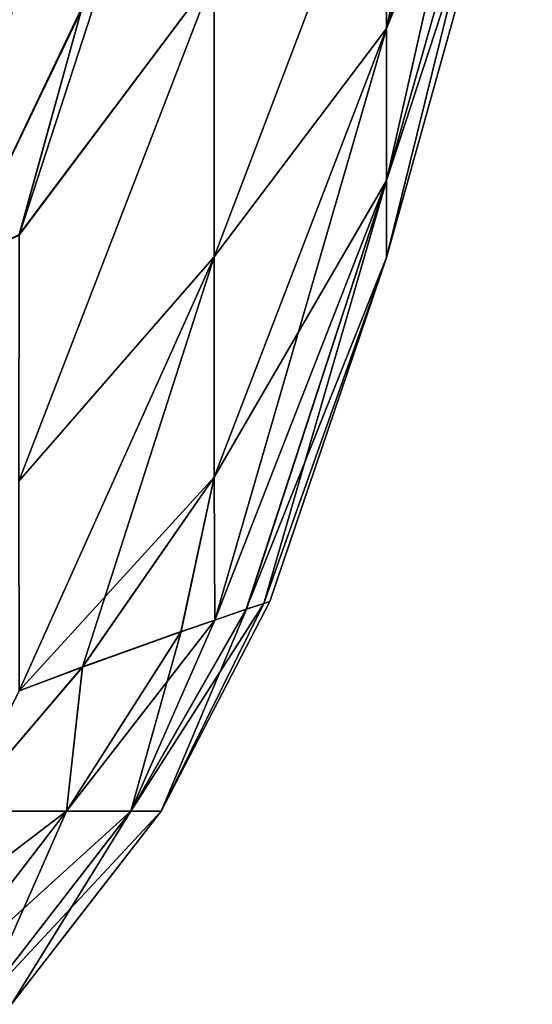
# Model space of a CAD drawing. Header units: millimetres. Extents: x -168 to 168, y -6 to 84.
# Tile 136 of 173: x 167.318 to 167.741, y 57.479 to 58.292. Entities that reach past the tile are written whole.
import ezdxf

# ---------------------------------------------------------------- set-up
doc = ezdxf.new("R2010")
doc.units = ezdxf.units.MM
doc.header["$LTSCALE"] = 65.185185
for name, color, linetype in [('305', 7, 'CONTINUOUS'), ('306', 7, 'CONTINUOUS'), ('307', 7, 'CONTINUOUS'), ('316', 7, 'CONTINUOUS'), ('339', 7, 'CONTINUOUS'), ('340', 7, 'CONTINUOUS'), ('341', 7, 'CONTINUOUS'), ('350', 7, 'CONTINUOUS')]:
    doc.layers.add(name, color=color, linetype=linetype)

msp = doc.modelspace()

# ---------------------------------------------------------------- linework, layer by layer
at = {"layer": '305', "linetype": 'Continuous'}
for points in [[(167.26787, 58.0907, -35.0097), (167.35624, 58.51632, -34.76397), (167.14686, 58.03439, -34.85819), (167.26787, 58.0907, -35.0097)], [(167.14686, 58.03439, -34.85819), (167.35624, 58.51632, -34.76397), (167.23348, 58.45165, -34.61728), (167.14686, 58.03439, -34.85819)], [(167.35624, 58.51632, -34.76397), (167.26787, 58.0907, -35.0097), (167.3694, 58.30348, -35.0244), (167.35624, 58.51632, -34.76397)], [(167.3694, 58.30348, -35.0244), (167.26787, 58.0907, -35.0097), (167.31723, 58.11444, -35.11082), (167.3694, 58.30348, -35.0244)]]:
    msp.add_3dface(points, dxfattribs=at)
at = {"layer": '306', "linetype": 'Continuous'}
for points in [[(167.62077, 58.47057, -35.93028), (167.62077, 58.28504, -36.3574), (167.74136, 58.85442, -36.12917), (167.62077, 58.47057, -35.93028)], [(167.62077, 58.28504, -36.3574), (167.74136, 58.6924, -36.50218), (167.74136, 58.85442, -36.12917), (167.62077, 58.28504, -36.3574)], [(167.62077, 58.28504, -38.6426), (167.62077, 58.47057, -39.06972), (167.74136, 58.6924, -38.49782), (167.62077, 58.28504, -38.6426)], [(167.62077, 58.1594, -36.80582), (167.74136, 58.58268, -36.89377), (167.74136, 58.6924, -36.50218), (167.62077, 58.1594, -36.80582)], [(167.62077, 58.28504, -38.6426), (167.74136, 58.6924, -38.49782), (167.74136, 58.58268, -38.10623), (167.62077, 58.28504, -38.6426)], [(167.62077, 58.28504, -36.3574), (167.62077, 58.1594, -36.80582), (167.74136, 58.6924, -36.50218), (167.62077, 58.28504, -36.3574)], [(167.3694, 58.30348, -35.0244), (167.31723, 58.11444, -35.11082), (167.47849, 58.60959, -35.02871), (167.3694, 58.30348, -35.0244)], [(167.31723, 58.11444, -35.11082), (167.47849, 58.32922, -35.4005), (167.47849, 58.60959, -35.02871), (167.31723, 58.11444, -35.11082)], [(167.62077, 58.1594, -38.19418), (167.74136, 58.58268, -38.10623), (167.74136, 58.5273, -37.70334), (167.62077, 58.1594, -38.19418)], [(167.62077, 58.1594, -38.19418), (167.62077, 58.28504, -38.6426), (167.74136, 58.58268, -38.10623), (167.62077, 58.1594, -38.19418)], [(167.62077, 58.09599, -37.26716), (167.74136, 58.5273, -37.29666), (167.74136, 58.58268, -36.89377), (167.62077, 58.09599, -37.26716)], [(167.62077, 58.1594, -36.80582), (167.62077, 58.09599, -37.26716), (167.74136, 58.58268, -36.89377), (167.62077, 58.1594, -36.80582)], [(167.62077, 58.09599, -37.73284), (167.74136, 58.5273, -37.70334), (167.74136, 58.5273, -37.29666), (167.62077, 58.09599, -37.73284)], [(167.62077, 58.09599, -37.73284), (167.62077, 58.1594, -38.19418), (167.74136, 58.5273, -37.70334), (167.62077, 58.09599, -37.73284)], [(167.62077, 58.09599, -37.26716), (167.62077, 58.09599, -37.73284), (167.74136, 58.5273, -37.29666), (167.62077, 58.09599, -37.26716)], [(167.47849, 58.09642, -39.19628), (167.47849, 58.32927, -39.59957), (167.62077, 58.47057, -39.06972), (167.47849, 58.09642, -39.19628)], [(167.62077, 58.28504, -38.6426), (167.47849, 58.09642, -39.19628), (167.62077, 58.47057, -39.06972), (167.62077, 58.28504, -38.6426)], [(167.47849, 58.32922, -35.4005), (167.47849, 58.09639, -35.80378), (167.62077, 58.47057, -35.93028), (167.47849, 58.32922, -35.4005)], [(167.62077, 58.47057, -35.93028), (167.47849, 58.09639, -35.80378), (167.62077, 58.28504, -36.3574), (167.62077, 58.47057, -35.93028)], [(167.47849, 58.09642, -39.19628), (167.31704, 57.91124, -39.57215), (167.47849, 58.32927, -39.59957), (167.47849, 58.09642, -39.19628)], [(167.31704, 57.91124, -39.57215), (167.31729, 58.11481, -39.88952), (167.47849, 58.32927, -39.59957), (167.31704, 57.91124, -39.57215)], [(167.47849, 58.32922, -35.4005), (167.31723, 58.11444, -35.11082), (167.31704, 57.91115, -35.428), (167.47849, 58.32922, -35.4005)], [(167.47849, 58.09639, -35.80378), (167.47849, 58.32922, -35.4005), (167.31704, 57.91115, -35.428), (167.47849, 58.09639, -35.80378)], [(167.31729, 58.11481, -39.88952), (167.36844, 58.29958, -39.97369), (167.47849, 58.32927, -39.59957), (167.31729, 58.11481, -39.88952)], [(167.47849, 57.91459, -36.23249), (167.47883, 57.79659, -36.63968), (167.62077, 58.28504, -36.3574), (167.47849, 57.91459, -36.23249)], [(167.62077, 58.1594, -38.19418), (167.47849, 57.91461, -38.76755), (167.62077, 58.28504, -38.6426), (167.62077, 58.1594, -38.19418)], [(167.47849, 58.09639, -35.80378), (167.47849, 57.91459, -36.23249), (167.62077, 58.28504, -36.3574), (167.47849, 58.09639, -35.80378)], [(167.47849, 57.91461, -38.76755), (167.47849, 58.09642, -39.19628), (167.62077, 58.28504, -38.6426), (167.47849, 57.91461, -38.76755)], [(167.62077, 58.28504, -36.3574), (167.47883, 57.79659, -36.63968), (167.62077, 58.1594, -36.80582), (167.62077, 58.28504, -36.3574)], [(167.47884, 57.79659, -38.36028), (167.47849, 57.91461, -38.76755), (167.62077, 58.1594, -38.19418), (167.47884, 57.79659, -38.36028)], [(167.47883, 57.79659, -36.63968), (167.50503, 57.8055, -36.9353), (167.62077, 58.1594, -36.80582), (167.47883, 57.79659, -36.63968)], [(167.50492, 57.80546, -38.06641), (167.47884, 57.79659, -38.36028), (167.62077, 58.1594, -38.19418), (167.50492, 57.80546, -38.06641)], [(167.62077, 58.09599, -37.73284), (167.50492, 57.80546, -38.06641), (167.62077, 58.1594, -38.19418), (167.62077, 58.09599, -37.73284)], [(167.50503, 57.8055, -36.9353), (167.51939, 57.81032, -37.21444), (167.62077, 58.1594, -36.80582), (167.50503, 57.8055, -36.9353)], [(167.62077, 58.1594, -36.80582), (167.51939, 57.81032, -37.21444), (167.62077, 58.09599, -37.26716), (167.62077, 58.1594, -36.80582)], [(167.31723, 57.73813, -39.23739), (167.31704, 57.91124, -39.57215), (167.47849, 58.09642, -39.19628), (167.31723, 57.73813, -39.23739)], [(167.31722, 57.73813, -35.76259), (167.47849, 58.09639, -35.80378), (167.31704, 57.91115, -35.428), (167.31722, 57.73813, -35.76259)], [(167.36959, 57.75787, -35.97041), (167.47849, 58.09639, -35.80378), (167.31722, 57.73813, -35.76259), (167.36959, 57.75787, -35.97041)], [(167.47849, 57.91461, -38.76755), (167.31723, 57.73813, -39.23739), (167.47849, 58.09642, -39.19628), (167.47849, 57.91461, -38.76755)], [(167.47849, 57.91459, -36.23249), (167.47849, 58.09639, -35.80378), (167.36959, 57.75787, -35.97041), (167.47849, 57.91459, -36.23249)], [(167.51934, 57.8103, -37.78712), (167.50492, 57.80546, -38.06641), (167.62077, 58.09599, -37.73284), (167.51934, 57.8103, -37.78712)], [(167.52427, 57.81196, -37.50076), (167.51934, 57.8103, -37.78712), (167.62077, 58.09599, -37.73284), (167.52427, 57.81196, -37.50076)], [(167.51939, 57.81032, -37.21444), (167.52427, 57.81196, -37.50076), (167.62077, 58.09599, -37.26716), (167.51939, 57.81032, -37.21444)], [(167.62077, 58.09599, -37.26716), (167.52427, 57.81196, -37.50076), (167.62077, 58.09599, -37.73284), (167.62077, 58.09599, -37.26716)], [(167.36941, 57.75781, -39.0304), (167.31723, 57.73813, -39.23739), (167.47849, 57.91461, -38.76755), (167.36941, 57.75781, -39.0304)], [(167.45084, 57.78695, -38.58352), (167.36941, 57.75781, -39.0304), (167.47849, 57.91461, -38.76755), (167.45084, 57.78695, -38.58352)], [(167.45106, 57.78703, -36.41805), (167.47849, 57.91459, -36.23249), (167.36959, 57.75787, -35.97041), (167.45106, 57.78703, -36.41805)], [(167.47884, 57.79659, -38.36028), (167.45084, 57.78695, -38.58352), (167.47849, 57.91461, -38.76755), (167.47884, 57.79659, -38.36028)], [(167.47883, 57.79659, -36.63968), (167.47849, 57.91459, -36.23249), (167.45106, 57.78703, -36.41805), (167.47883, 57.79659, -36.63968)]]:
    msp.add_3dface(points, dxfattribs=at)
at = {"layer": '307', "linetype": 'Continuous'}
for points in [[(167.26785, 58.09069, -39.99032), (167.23346, 58.45164, -40.38274), (167.35622, 58.51631, -40.23606), (167.26785, 58.09069, -39.99032)], [(167.36844, 58.29958, -39.97369), (167.26785, 58.09069, -39.99032), (167.35622, 58.51631, -40.23606), (167.36844, 58.29958, -39.97369)], [(167.36844, 58.29958, -39.97369), (167.31729, 58.11481, -39.88952), (167.26785, 58.09069, -39.99032), (167.36844, 58.29958, -39.97369)]]:
    msp.add_3dface(points, dxfattribs=at)
at = {"layer": '316', "linetype": 'Continuous'}
for points in [[(167.43467, 57.63869, -37.74262), (167.52427, 57.81196, -37.50076), (167.43467, 57.63869, -37.2574), (167.43467, 57.63869, -37.74262)], [(167.52427, 57.81196, -37.50076), (167.51939, 57.81032, -37.21444), (167.43467, 57.63869, -37.2574), (167.52427, 57.81196, -37.50076)], [(167.51934, 57.8103, -37.78712), (167.52427, 57.81196, -37.50076), (167.43467, 57.63869, -37.74262), (167.51934, 57.8103, -37.78712)], [(167.40945, 57.63869, -38.22838), (167.51934, 57.8103, -37.78712), (167.43467, 57.63869, -37.74262), (167.40945, 57.63869, -38.22838)], [(167.50492, 57.80546, -38.06641), (167.51934, 57.8103, -37.78712), (167.40945, 57.63869, -38.22838), (167.50492, 57.80546, -38.06641)], [(167.47884, 57.79659, -38.36028), (167.50492, 57.80546, -38.06641), (167.40945, 57.63869, -38.22838), (167.47884, 57.79659, -38.36028)], [(167.43467, 57.63869, -37.2574), (167.50503, 57.8055, -36.9353), (167.40946, 57.63869, -36.77164), (167.43467, 57.63869, -37.2574)], [(167.50503, 57.8055, -36.9353), (167.47883, 57.79659, -36.63968), (167.40946, 57.63869, -36.77164), (167.50503, 57.8055, -36.9353)], [(167.51939, 57.81032, -37.21444), (167.50503, 57.8055, -36.9353), (167.43467, 57.63869, -37.2574), (167.51939, 57.81032, -37.21444)], [(167.35624, 57.63869, -38.71593), (167.47884, 57.79659, -38.36028), (167.40945, 57.63869, -38.22838), (167.35624, 57.63869, -38.71593)], [(167.45084, 57.78695, -38.58352), (167.47884, 57.79659, -38.36028), (167.35624, 57.63869, -38.71593), (167.45084, 57.78695, -38.58352)], [(167.47883, 57.79659, -36.63968), (167.45106, 57.78703, -36.41805), (167.40946, 57.63869, -36.77164), (167.47883, 57.79659, -36.63968)], [(167.45106, 57.78703, -36.41805), (167.36959, 57.75787, -35.97041), (167.35624, 57.63869, -36.28409), (167.45106, 57.78703, -36.41805)], [(167.40946, 57.63869, -36.77164), (167.45106, 57.78703, -36.41805), (167.35624, 57.63869, -36.28409), (167.40946, 57.63869, -36.77164)], [(167.36941, 57.75781, -39.0304), (167.45084, 57.78695, -38.58352), (167.35624, 57.63869, -38.71593), (167.36941, 57.75781, -39.0304)], [(167.36959, 57.75787, -35.97041), (167.31722, 57.73813, -35.76259), (167.26787, 57.63869, -35.79261), (167.36959, 57.75787, -35.97041)], [(167.35624, 57.63869, -36.28409), (167.36959, 57.75787, -35.97041), (167.26787, 57.63869, -35.79261), (167.35624, 57.63869, -36.28409)], [(167.26787, 57.63869, -39.20739), (167.36941, 57.75781, -39.0304), (167.35624, 57.63869, -38.71593), (167.26787, 57.63869, -39.20739)], [(167.31723, 57.73813, -39.23739), (167.36941, 57.75781, -39.0304), (167.26787, 57.63869, -39.20739), (167.31723, 57.73813, -39.23739)], [(167.14686, 57.47932, -39.1804), (167.35624, 57.63869, -38.71593), (167.23348, 57.47932, -38.69859), (167.14686, 57.47932, -39.1804)], [(167.26787, 57.63869, -39.20739), (167.35624, 57.63869, -38.71593), (167.14686, 57.47932, -39.1804), (167.26787, 57.63869, -39.20739)], [(167.35624, 57.63869, -38.71593), (167.40945, 57.63869, -38.22838), (167.23348, 57.47932, -38.69859), (167.35624, 57.63869, -38.71593)], [(167.28586, 57.47932, -36.78141), (167.35624, 57.63869, -36.28409), (167.23348, 57.47932, -36.30142), (167.28586, 57.47932, -36.78141)], [(167.35624, 57.63869, -36.28409), (167.26787, 57.63869, -35.79261), (167.23348, 57.47932, -36.30142), (167.35624, 57.63869, -36.28409)], [(167.23348, 57.47932, -38.69859), (167.40945, 57.63869, -38.22838), (167.28586, 57.47932, -38.2186), (167.23348, 57.47932, -38.69859)], [(167.40945, 57.63869, -38.22838), (167.43467, 57.63869, -37.74262), (167.28586, 57.47932, -38.2186), (167.40945, 57.63869, -38.22838)], [(167.31073, 57.47932, -37.26056), (167.40946, 57.63869, -36.77164), (167.28586, 57.47932, -36.78141), (167.31073, 57.47932, -37.26056)], [(167.40946, 57.63869, -36.77164), (167.35624, 57.63869, -36.28409), (167.28586, 57.47932, -36.78141), (167.40946, 57.63869, -36.77164)], [(167.28586, 57.47932, -38.2186), (167.43467, 57.63869, -37.74262), (167.31073, 57.47932, -37.73945), (167.28586, 57.47932, -38.2186)], [(167.31073, 57.47932, -37.73945), (167.43467, 57.63869, -37.2574), (167.31073, 57.47932, -37.26056), (167.31073, 57.47932, -37.73945)], [(167.43467, 57.63869, -37.2574), (167.40946, 57.63869, -36.77164), (167.31073, 57.47932, -37.26056), (167.43467, 57.63869, -37.2574)], [(167.43467, 57.63869, -37.74262), (167.43467, 57.63869, -37.2574), (167.31073, 57.47932, -37.73945), (167.43467, 57.63869, -37.74262)]]:
    msp.add_3dface(points, dxfattribs=at)
at = {"layer": '339', "linetype": 'Continuous'}
for points in [[(167.26787, 58.0907, 39.9903), (167.35624, 58.51632, 40.23603), (167.14686, 58.03439, 40.14181), (167.26787, 58.0907, 39.9903)], [(167.14686, 58.03439, 40.14181), (167.35624, 58.51632, 40.23603), (167.23348, 58.45165, 40.38272), (167.14686, 58.03439, 40.14181)], [(167.35624, 58.51632, 40.23603), (167.26787, 58.0907, 39.9903), (167.3694, 58.30348, 39.9756), (167.35624, 58.51632, 40.23603)], [(167.3694, 58.30348, 39.9756), (167.26787, 58.0907, 39.9903), (167.31723, 58.11444, 39.88918), (167.3694, 58.30348, 39.9756)]]:
    msp.add_3dface(points, dxfattribs=at)
at = {"layer": '340', "linetype": 'Continuous'}
for points in [[(167.62077, 58.47057, 39.06972), (167.62077, 58.28504, 38.6426), (167.74136, 58.85442, 38.87083), (167.62077, 58.47057, 39.06972)], [(167.62077, 58.28504, 38.6426), (167.74136, 58.6924, 38.49782), (167.74136, 58.85442, 38.87083), (167.62077, 58.28504, 38.6426)], [(167.62077, 58.28504, 36.3574), (167.62077, 58.47057, 35.93028), (167.74136, 58.6924, 36.50218), (167.62077, 58.28504, 36.3574)], [(167.62077, 58.1594, 38.19418), (167.74136, 58.58268, 38.10623), (167.74136, 58.6924, 38.49782), (167.62077, 58.1594, 38.19418)], [(167.62077, 58.28504, 36.3574), (167.74136, 58.6924, 36.50218), (167.74136, 58.58268, 36.89377), (167.62077, 58.28504, 36.3574)], [(167.62077, 58.28504, 38.6426), (167.62077, 58.1594, 38.19418), (167.74136, 58.6924, 38.49782), (167.62077, 58.28504, 38.6426)], [(167.3694, 58.30348, 39.9756), (167.31723, 58.11444, 39.88918), (167.47849, 58.60959, 39.97129), (167.3694, 58.30348, 39.9756)], [(167.31723, 58.11444, 39.88918), (167.47849, 58.32922, 39.5995), (167.47849, 58.60959, 39.97129), (167.31723, 58.11444, 39.88918)], [(167.62077, 58.1594, 36.80582), (167.74136, 58.58268, 36.89377), (167.74136, 58.5273, 37.29666), (167.62077, 58.1594, 36.80582)], [(167.62077, 58.1594, 36.80582), (167.62077, 58.28504, 36.3574), (167.74136, 58.58268, 36.89377), (167.62077, 58.1594, 36.80582)], [(167.62077, 58.09599, 37.73284), (167.74136, 58.5273, 37.70334), (167.74136, 58.58268, 38.10623), (167.62077, 58.09599, 37.73284)], [(167.62077, 58.1594, 38.19418), (167.62077, 58.09599, 37.73284), (167.74136, 58.58268, 38.10623), (167.62077, 58.1594, 38.19418)], [(167.62077, 58.09599, 37.26716), (167.74136, 58.5273, 37.29666), (167.74136, 58.5273, 37.70334), (167.62077, 58.09599, 37.26716)], [(167.62077, 58.09599, 37.26716), (167.62077, 58.1594, 36.80582), (167.74136, 58.5273, 37.29666), (167.62077, 58.09599, 37.26716)], [(167.62077, 58.09599, 37.73284), (167.62077, 58.09599, 37.26716), (167.74136, 58.5273, 37.70334), (167.62077, 58.09599, 37.73284)], [(167.47849, 58.09642, 35.80372), (167.47849, 58.32927, 35.40043), (167.62077, 58.47057, 35.93028), (167.47849, 58.09642, 35.80372)], [(167.62077, 58.28504, 36.3574), (167.47849, 58.09642, 35.80372), (167.62077, 58.47057, 35.93028), (167.62077, 58.28504, 36.3574)], [(167.47849, 58.32922, 39.5995), (167.47849, 58.09639, 39.19622), (167.62077, 58.47057, 39.06972), (167.47849, 58.32922, 39.5995)], [(167.62077, 58.47057, 39.06972), (167.47849, 58.09639, 39.19622), (167.62077, 58.28504, 38.6426), (167.62077, 58.47057, 39.06972)], [(167.47849, 58.09642, 35.80372), (167.31704, 57.91124, 35.42785), (167.47849, 58.32927, 35.40043), (167.47849, 58.09642, 35.80372)], [(167.31704, 57.91124, 35.42785), (167.31729, 58.11481, 35.11048), (167.47849, 58.32927, 35.40043), (167.31704, 57.91124, 35.42785)], [(167.47849, 58.32922, 39.5995), (167.31723, 58.11444, 39.88918), (167.31704, 57.91115, 39.572), (167.47849, 58.32922, 39.5995)], [(167.47849, 58.09639, 39.19622), (167.47849, 58.32922, 39.5995), (167.31704, 57.91115, 39.572), (167.47849, 58.09639, 39.19622)], [(167.31729, 58.11481, 35.11048), (167.36844, 58.29958, 35.02631), (167.47849, 58.32927, 35.40043), (167.31729, 58.11481, 35.11048)], [(167.47849, 57.91459, 38.76751), (167.47883, 57.79659, 38.36032), (167.62077, 58.28504, 38.6426), (167.47849, 57.91459, 38.76751)], [(167.62077, 58.1594, 36.80582), (167.47849, 57.91461, 36.23245), (167.62077, 58.28504, 36.3574), (167.62077, 58.1594, 36.80582)], [(167.47849, 58.09639, 39.19622), (167.47849, 57.91459, 38.76751), (167.62077, 58.28504, 38.6426), (167.47849, 58.09639, 39.19622)], [(167.47849, 57.91461, 36.23245), (167.47849, 58.09642, 35.80372), (167.62077, 58.28504, 36.3574), (167.47849, 57.91461, 36.23245)], [(167.62077, 58.28504, 38.6426), (167.47883, 57.79659, 38.36032), (167.62077, 58.1594, 38.19418), (167.62077, 58.28504, 38.6426)], [(167.47884, 57.79659, 36.63972), (167.47849, 57.91461, 36.23245), (167.62077, 58.1594, 36.80582), (167.47884, 57.79659, 36.63972)], [(167.47883, 57.79659, 38.36032), (167.50503, 57.8055, 38.0647), (167.62077, 58.1594, 38.19418), (167.47883, 57.79659, 38.36032)], [(167.50492, 57.80546, 36.93359), (167.47884, 57.79659, 36.63972), (167.62077, 58.1594, 36.80582), (167.50492, 57.80546, 36.93359)], [(167.62077, 58.09599, 37.26716), (167.50492, 57.80546, 36.93359), (167.62077, 58.1594, 36.80582), (167.62077, 58.09599, 37.26716)], [(167.50503, 57.8055, 38.0647), (167.51939, 57.81032, 37.78556), (167.62077, 58.1594, 38.19418), (167.50503, 57.8055, 38.0647)], [(167.62077, 58.1594, 38.19418), (167.51939, 57.81032, 37.78556), (167.62077, 58.09599, 37.73284), (167.62077, 58.1594, 38.19418)], [(167.31723, 57.73813, 35.76261), (167.31704, 57.91124, 35.42785), (167.47849, 58.09642, 35.80372), (167.31723, 57.73813, 35.76261)], [(167.31722, 57.73813, 39.23741), (167.47849, 58.09639, 39.19622), (167.31704, 57.91115, 39.572), (167.31722, 57.73813, 39.23741)], [(167.36959, 57.75787, 39.02959), (167.47849, 58.09639, 39.19622), (167.31722, 57.73813, 39.23741), (167.36959, 57.75787, 39.02959)], [(167.47849, 57.91461, 36.23245), (167.31723, 57.73813, 35.76261), (167.47849, 58.09642, 35.80372), (167.47849, 57.91461, 36.23245)], [(167.47849, 57.91459, 38.76751), (167.47849, 58.09639, 39.19622), (167.36959, 57.75787, 39.02959), (167.47849, 57.91459, 38.76751)], [(167.51934, 57.8103, 37.21288), (167.50492, 57.80546, 36.93359), (167.62077, 58.09599, 37.26716), (167.51934, 57.8103, 37.21288)], [(167.52427, 57.81196, 37.49924), (167.51934, 57.8103, 37.21288), (167.62077, 58.09599, 37.26716), (167.52427, 57.81196, 37.49924)], [(167.51939, 57.81032, 37.78556), (167.52427, 57.81196, 37.49924), (167.62077, 58.09599, 37.73284), (167.51939, 57.81032, 37.78556)], [(167.62077, 58.09599, 37.73284), (167.52427, 57.81196, 37.49924), (167.62077, 58.09599, 37.26716), (167.62077, 58.09599, 37.73284)], [(167.36941, 57.75781, 35.9696), (167.31723, 57.73813, 35.76261), (167.47849, 57.91461, 36.23245), (167.36941, 57.75781, 35.9696)], [(167.45084, 57.78695, 36.41648), (167.36941, 57.75781, 35.9696), (167.47849, 57.91461, 36.23245), (167.45084, 57.78695, 36.41648)], [(167.45106, 57.78703, 38.58195), (167.47849, 57.91459, 38.76751), (167.36959, 57.75787, 39.02959), (167.45106, 57.78703, 38.58195)], [(167.47884, 57.79659, 36.63972), (167.45084, 57.78695, 36.41648), (167.47849, 57.91461, 36.23245), (167.47884, 57.79659, 36.63972)], [(167.47883, 57.79659, 38.36032), (167.47849, 57.91459, 38.76751), (167.45106, 57.78703, 38.58195), (167.47883, 57.79659, 38.36032)]]:
    msp.add_3dface(points, dxfattribs=at)
at = {"layer": '341', "linetype": 'Continuous'}
for points in [[(167.26785, 58.09069, 35.00968), (167.23346, 58.45164, 34.61726), (167.35622, 58.51631, 34.76394), (167.26785, 58.09069, 35.00968)], [(167.36844, 58.29958, 35.02631), (167.26785, 58.09069, 35.00968), (167.35622, 58.51631, 34.76394), (167.36844, 58.29958, 35.02631)], [(167.36844, 58.29958, 35.02631), (167.31729, 58.11481, 35.11048), (167.26785, 58.09069, 35.00968), (167.36844, 58.29958, 35.02631)]]:
    msp.add_3dface(points, dxfattribs=at)
at = {"layer": '350', "linetype": 'Continuous'}
for points in [[(167.43467, 57.63869, 37.25738), (167.52427, 57.81196, 37.49924), (167.43467, 57.63869, 37.7426), (167.43467, 57.63869, 37.25738)], [(167.52427, 57.81196, 37.49924), (167.51939, 57.81032, 37.78556), (167.43467, 57.63869, 37.7426), (167.52427, 57.81196, 37.49924)], [(167.51934, 57.8103, 37.21288), (167.52427, 57.81196, 37.49924), (167.43467, 57.63869, 37.25738), (167.51934, 57.8103, 37.21288)], [(167.40945, 57.63869, 36.77162), (167.51934, 57.8103, 37.21288), (167.43467, 57.63869, 37.25738), (167.40945, 57.63869, 36.77162)], [(167.50492, 57.80546, 36.93359), (167.51934, 57.8103, 37.21288), (167.40945, 57.63869, 36.77162), (167.50492, 57.80546, 36.93359)], [(167.47884, 57.79659, 36.63972), (167.50492, 57.80546, 36.93359), (167.40945, 57.63869, 36.77162), (167.47884, 57.79659, 36.63972)], [(167.43467, 57.63869, 37.7426), (167.50503, 57.8055, 38.0647), (167.40946, 57.63869, 38.22836), (167.43467, 57.63869, 37.7426)], [(167.50503, 57.8055, 38.0647), (167.47883, 57.79659, 38.36032), (167.40946, 57.63869, 38.22836), (167.50503, 57.8055, 38.0647)], [(167.51939, 57.81032, 37.78556), (167.50503, 57.8055, 38.0647), (167.43467, 57.63869, 37.7426), (167.51939, 57.81032, 37.78556)], [(167.35624, 57.63869, 36.28407), (167.47884, 57.79659, 36.63972), (167.40945, 57.63869, 36.77162), (167.35624, 57.63869, 36.28407)], [(167.45084, 57.78695, 36.41648), (167.47884, 57.79659, 36.63972), (167.35624, 57.63869, 36.28407), (167.45084, 57.78695, 36.41648)], [(167.47883, 57.79659, 38.36032), (167.45106, 57.78703, 38.58195), (167.40946, 57.63869, 38.22836), (167.47883, 57.79659, 38.36032)], [(167.45106, 57.78703, 38.58195), (167.36959, 57.75787, 39.02959), (167.35624, 57.63869, 38.71591), (167.45106, 57.78703, 38.58195)], [(167.40946, 57.63869, 38.22836), (167.45106, 57.78703, 38.58195), (167.35624, 57.63869, 38.71591), (167.40946, 57.63869, 38.22836)], [(167.36941, 57.75781, 35.9696), (167.45084, 57.78695, 36.41648), (167.35624, 57.63869, 36.28407), (167.36941, 57.75781, 35.9696)], [(167.36959, 57.75787, 39.02959), (167.31722, 57.73813, 39.23741), (167.26787, 57.63869, 39.20739), (167.36959, 57.75787, 39.02959)], [(167.35624, 57.63869, 38.71591), (167.36959, 57.75787, 39.02959), (167.26787, 57.63869, 39.20739), (167.35624, 57.63869, 38.71591)], [(167.26787, 57.63869, 35.79261), (167.36941, 57.75781, 35.9696), (167.35624, 57.63869, 36.28407), (167.26787, 57.63869, 35.79261)], [(167.31723, 57.73813, 35.76261), (167.36941, 57.75781, 35.9696), (167.26787, 57.63869, 35.79261), (167.31723, 57.73813, 35.76261)], [(167.14686, 57.47932, 35.8196), (167.35624, 57.63869, 36.28407), (167.23348, 57.47932, 36.30141), (167.14686, 57.47932, 35.8196)], [(167.26787, 57.63869, 35.79261), (167.35624, 57.63869, 36.28407), (167.14686, 57.47932, 35.8196), (167.26787, 57.63869, 35.79261)], [(167.35624, 57.63869, 36.28407), (167.40945, 57.63869, 36.77162), (167.23348, 57.47932, 36.30141), (167.35624, 57.63869, 36.28407)], [(167.28586, 57.47932, 38.21859), (167.35624, 57.63869, 38.71591), (167.23348, 57.47932, 38.69858), (167.28586, 57.47932, 38.21859)], [(167.35624, 57.63869, 38.71591), (167.26787, 57.63869, 39.20739), (167.23348, 57.47932, 38.69858), (167.35624, 57.63869, 38.71591)], [(167.23348, 57.47932, 36.30141), (167.40945, 57.63869, 36.77162), (167.28586, 57.47932, 36.7814), (167.23348, 57.47932, 36.30141)], [(167.40945, 57.63869, 36.77162), (167.43467, 57.63869, 37.25738), (167.28586, 57.47932, 36.7814), (167.40945, 57.63869, 36.77162)], [(167.31073, 57.47932, 37.73944), (167.40946, 57.63869, 38.22836), (167.28586, 57.47932, 38.21859), (167.31073, 57.47932, 37.73944)], [(167.40946, 57.63869, 38.22836), (167.35624, 57.63869, 38.71591), (167.28586, 57.47932, 38.21859), (167.40946, 57.63869, 38.22836)], [(167.28586, 57.47932, 36.7814), (167.43467, 57.63869, 37.25738), (167.31073, 57.47932, 37.26055), (167.28586, 57.47932, 36.7814)], [(167.31073, 57.47932, 37.26055), (167.43467, 57.63869, 37.7426), (167.31073, 57.47932, 37.73944), (167.31073, 57.47932, 37.26055)], [(167.43467, 57.63869, 37.7426), (167.40946, 57.63869, 38.22836), (167.31073, 57.47932, 37.73944), (167.43467, 57.63869, 37.7426)], [(167.43467, 57.63869, 37.25738), (167.43467, 57.63869, 37.7426), (167.31073, 57.47932, 37.26055), (167.43467, 57.63869, 37.25738)]]:
    msp.add_3dface(points, dxfattribs=at)

doc.saveas('drawing.dxf')
